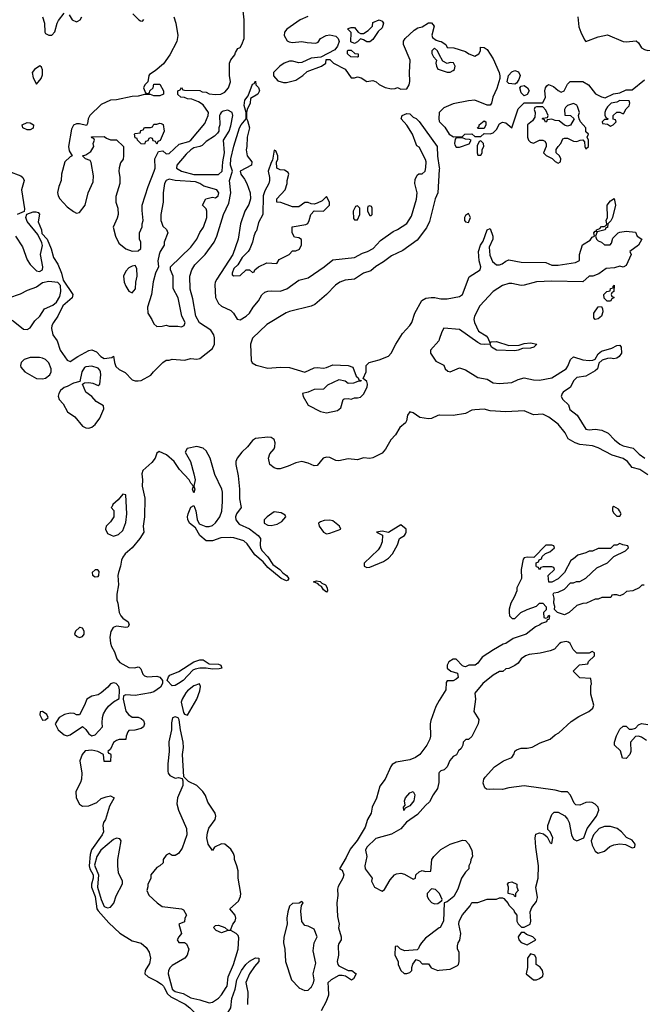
# Model space of a CAD drawing. Header units: inches. Extents: x 2601469 to 2753575, y 449403 to 582909.
# Tile 145 of 256: x 2617282 to 2621315, y 499892 to 506272. Entities that reach past the tile are written whole.
import ezdxf

# ---------------------------------------------------------------- set-up
doc = ezdxf.new("R2010")
doc.units = ezdxf.units.IN
doc.header["$MEASUREMENT"] = 0
for name, color, linetype in [('C6419', 7, 'Continuous'), ('C6510', 7, 'Continuous'), ('C6520', 7, 'Continuous')]:
    doc.layers.add(name, color=color, linetype=linetype)

msp = doc.modelspace()

# ---------------------------------------------------------------- linework, layer by layer
at = {"layer": 'C6419', "color": 4}
for points, elevation in [([(2618218.4, 500000), (2618240.5, 499960.5), (2618260.1, 499940.1), (2618353.5, 499893.5), (2618383.8, 499870), (2618423, 499830), (2618470, 499798.9), (2618490, 499789), (2618510, 499785.5), (2618550, 499787.6), (2618590, 499806), (2618625.1, 499830), (2618649.6, 499870), (2618656.4, 499930), (2618678.7, 499990), (2618680.5, 500000)], 4), ([(2618267.9, 500000), (2618270.4, 499990), (2618290, 499974), (2618340.9, 499960.9), (2618390, 499933.7), (2618450, 499921.3), (2618510, 499901.6), (2618530, 499904.9), (2618570, 499930.6), (2618590, 499954), (2618618.8, 500000)], 8), ([(2618753.6, 500000), (2618759.3, 499970), (2618758, 499890)], 4), ([(2619089.2, 500000), (2619090, 499999.1), (2619130, 499982), (2619150, 499984), (2619168.8, 500000)], 8), ([(2619279.4, 500000), (2619282.8, 499950), (2619267.7, 499910), (2619235.5, 499850)], 8)]:
    msp.add_lwpolyline(points, dxfattribs=dict(at, elevation=elevation))
at = {"layer": 'C6510', "color": 4}
for points, elevation in [([(2617430.9, 506290.9), (2617442, 506250), (2617444.7, 506190), (2617450, 506182), (2617470, 506172), (2617490, 506172), (2617510, 506194), (2617524, 506250), (2617532.9, 506267.1), (2617570, 506314)], 8), ([(2618280.7, 506290), (2618294, 506250), (2618307.3, 506170), (2618301, 506130), (2618255.5, 506044.5), (2618214, 505986), (2618159.8, 505940.2), (2618122.8, 505917.2), (2618118, 505910), (2618112, 505870), (2618092, 505850), (2618084.7, 505830), (2618098, 505798), (2618110, 505794), (2618122, 505798), (2618126, 505810), (2618146, 505830), (2618150, 505854), (2618190, 505854), (2618214, 505810), (2618214, 505790), (2618190, 505778), (2618150, 505778), (2618130, 505786), (2618090, 505788), (2618050, 505775.3), (2618010, 505774), (2617910, 505752.7), (2617870, 505749.2), (2617810, 505721.2), (2617736, 505650), (2617726, 505630), (2617722, 505598), (2617714, 505586), (2617670, 505596), (2617650, 505596), (2617630, 505588.7), (2617616.8, 505563.2), (2617599.1, 505450), (2617603, 505423), (2617622, 505390), (2617610, 505384), (2617574.8, 505350), (2617554, 505270), (2617550.5, 505230), (2617535.5, 505190), (2617528, 505152), (2617530.6, 505130), (2617542, 505110), (2617590, 505058), (2617630, 505028), (2617650, 505019.1), (2617670, 505022.8), (2617706, 505070), (2617725.2, 505150), (2617758, 505222), (2617760.2, 505260.2), (2617746, 505346), (2617738.6, 505358.6), (2617708, 505370), (2617688, 505390), (2617710, 505396), (2617743.1, 505416.9), (2617762, 505450), (2617758, 505470), (2617766, 505490), (2617762, 505502), (2617750, 505506), (2617748, 505512), (2617830, 505514), (2617843.6, 505503.6), (2617870, 505494), (2617910, 505494), (2617954, 505450), (2617954, 505390), (2617951.6, 505368.4), (2617936, 505344), (2617927.3, 505312.7), (2617924, 505290), (2617931, 505250), (2617931, 505210), (2617905.4, 505125.4), (2617904.7, 505090), (2617918, 505050), (2617921, 505010), (2617914.4, 504985.6), (2617887.5, 504927.5), (2617902.8, 504870), (2617924.5, 504824.5), (2617970, 504786), (2618010, 504772), (2618050, 504774), (2618066, 504790), (2618066, 504830), (2618058, 504850), (2618058, 504890), (2618075.3, 504930), (2618075.3, 504950), (2618082, 504970), (2618074.6, 505034.6), (2618075.3, 505070), (2618114, 505190), (2618154, 505290), (2618159, 505310), (2618158, 505370), (2618182, 505418), (2618210, 505422), (2618230, 505402), (2618250, 505404.7), (2618314.6, 505465.4), (2618377.2, 505482.8), (2618390, 505491), (2618480.9, 505599.1), (2618503.7, 505650), (2618506, 505670), (2618470, 505719), (2618439.3, 505739.3), (2618396.4, 505756.4), (2618370, 505758), (2618350, 505768), (2618326, 505770), (2618307.3, 505787.3), (2618306, 505810), (2618322, 505818), (2618330, 505832), (2618338, 505818), (2618350, 505814), (2618450, 505812), (2618463.6, 505803.6), (2618490, 505802), (2618510, 505792), (2618550, 505786), (2618586, 505790), (2618610, 505802), (2618635.3, 505830), (2618648.7, 505870), (2618642, 505910), (2618642, 505990), (2618648.9, 506011.1), (2618676.4, 506043.6), (2618680.4, 506059.6), (2618695.3, 506084.7), (2618710, 506092), (2618722, 506110), (2618735.3, 506150), (2618737.2, 506270), (2618729.3, 506330)], 8), ([(2618014, 506310), (2618054, 506270), (2618063.6, 506263.6), (2618078, 506262), (2618087.3, 506272.7)], 8), ([(2617603.6, 506303.6), (2617622, 506270), (2617650, 506258.8), (2617658.6, 506261.4), (2617674, 506270), (2617684, 506290)], 8), ([(2619148.1, 506291.9), (2619098, 506270), (2619012, 506210), (2618998, 506190), (2618996, 506170), (2619015.3, 506135.3), (2619027.9, 506127.9), (2619050, 506124), (2619110, 506131), (2619143.5, 506123.5), (2619200.4, 506119.6), (2619214.6, 506125.4), (2619230, 506150.8), (2619268, 506170), (2619290, 506174), (2619330, 506164.7), (2619344.7, 506150), (2619352, 506130), (2619339.8, 506100.2), (2619323.6, 506076.4), (2619232, 506028), (2619170, 506022.7), (2619110, 505994), (2619090, 505993.2), (2619050, 506003.7), (2619030, 506003.7), (2618996, 505990), (2618966.8, 505970), (2618926.8, 505930), (2618927.1, 505907.1), (2618954.8, 505874.8), (2618990, 505864), (2619010, 505864), (2619070, 505878.8), (2619115.3, 505910), (2619144, 505936), (2619238, 505970), (2619266, 505990), (2619267.3, 506012.7), (2619290, 506014), (2619314, 505990), (2619390, 505952), (2619430, 505894), (2619450, 505894), (2619470, 505902), (2619494, 505894), (2619530, 505872), (2619570, 505878), (2619592, 505870), (2619611.1, 505851.1), (2619650, 505831.3), (2619690, 505824.7), (2619714.6, 505825.4), (2619730, 505831.3), (2619750, 505822), (2619790, 505824.7), (2619804, 505850), (2619809, 505871), (2619806.6, 505930), (2619812.3, 506010), (2619768.7, 506110), (2619768.4, 506131.6), (2619778, 506150), (2619836.5, 506203.5), (2619862, 506218), (2619890, 506224.7), (2619930, 506251), (2619949.1, 506250.9), (2619966.8, 506230), (2619950.9, 506170.9), (2619955.3, 506155.3), (2619979.8, 506139.8), (2620000, 506133.5)], 8), ([(2620000, 506047.2), (2619988, 506070), (2619970, 506088), (2619952, 506070), (2619952.7, 506052.7), (2619962, 506030), (2619982, 506010), (2619978, 505990), (2619981, 505970), (2619990, 505952), (2620000, 505948.7)], 8), ([(2617254.9, 504870), (2617300.9, 504800.9), (2617330, 504716), (2617350, 504686), (2617390, 504644.9), (2617410, 504640.5), (2617429, 504650), (2617432, 504670), (2617417, 504750), (2617429.1, 504809.1), (2617425.6, 504825.6), (2617399.3, 504879.3), (2617330, 504964), (2617322.7, 504990), (2617328.4, 505011.6), (2617370, 505027.7), (2617387.3, 505027.3), (2617402, 505022), (2617410.7, 505010.7), (2617402.5, 504962.5), (2617422.8, 504910), (2617426, 504886), (2617461, 504850), (2617486, 504786), (2617500.3, 504730), (2617530, 504687.3), (2617553.7, 504630), (2617563.4, 504583.4), (2617626, 504490), (2617621, 504470), (2617562, 504418), (2617528.2, 504350), (2617500.7, 504310), (2617490.7, 504290), (2617487.3, 504270), (2617497.3, 504230), (2617524, 504190), (2617544, 504130), (2617590, 504064.7), (2617610, 504056), (2617659, 504090), (2617730, 504128), (2617750, 504133), (2617779.6, 504119.6), (2617808.5, 504088.5), (2617830, 504076.3), (2617878, 504082), (2617890.7, 504090.7), (2617895.5, 504050), (2617904.6, 504024.6), (2617925.7, 504005.7), (2617965.2, 503985.2), (2618010, 503938.8), (2618030, 503930.8), (2618050, 503930.8), (2618070, 503934.8), (2618132.5, 503967.5), (2618148.7, 503990), (2618210, 504051.3), (2618230, 504064.7), (2618250, 504064.7), (2618270, 504071.3), (2618350, 504066), (2618390, 504076), (2618430, 504071), (2618450, 504076), (2618530, 504140.5), (2618543.1, 504170), (2618544.2, 504210), (2618538.7, 504230), (2618519.9, 504259.9), (2618447.3, 504307.3), (2618424, 504350), (2618403.3, 504463.3), (2618385.4, 504525.4), (2618385.1, 504610), (2618397.4, 504650), (2618416.6, 504683.4), (2618484.5, 504750), (2618541.3, 504830), (2618558.7, 504870), (2618601.6, 505010), (2618637.2, 505082.8), (2618649.7, 505150), (2618640.7, 505230), (2618660.9, 505290), (2618648.5, 505330), (2618649.8, 505370), (2618668.6, 505451.4), (2618705.6, 505570), (2618716, 505590), (2618748.7, 505630), (2618749, 505670), (2618736.5, 505716.5), (2618741.2, 505750), (2618762, 505778), (2618790, 505854), (2618802, 505858), (2618810, 505874), (2618812, 505850), (2618830, 505832), (2618836, 505810), (2618824.7, 505790), (2618778, 505762), (2618775.8, 505730), (2618754.8, 505690), (2618750.8, 505670), (2618751.3, 505631.3), (2618758.8, 505618.8), (2618770.4, 505570), (2618755.3, 505510), (2618754.4, 505450), (2618748.3, 505428.3), (2618756.3, 505390), (2618786, 505350), (2618784.7, 505330), (2618711, 505290), (2618714, 505270), (2618738.9, 505238.9), (2618753, 505210), (2618774, 505150), (2618776.9, 505110), (2618765.8, 505074.2), (2618739.5, 505030), (2618712.7, 504950), (2618697, 504850), (2618663.6, 504750), (2618559.6, 504590), (2618548.9, 504570), (2618546.9, 504553.1), (2618551.2, 504471.2), (2618570, 504432.7), (2618590, 504415.6), (2618650, 504388.4), (2618666.7, 504370), (2618690.4, 504330.4), (2618710, 504327.2), (2618750, 504350.4), (2618770, 504370.4), (2618794.7, 504410), (2618829.6, 504450), (2618850.8, 504489.2), (2618870, 504505.7), (2618890, 504513.7), (2618910, 504515.3), (2618970, 504512.2), (2619011.8, 504528.2), (2619090, 504584.4), (2619150, 504599.5), (2619254.5, 504670), (2619310, 504715.5), (2619450, 504730.4), (2619502.2, 504757.8), (2619536, 504770), (2619571.8, 504788.2), (2619620.1, 504839.9), (2619700.2, 504899.8), (2619730, 504911.3), (2619790, 504951.3), (2619820.9, 504999.1), (2619851.5, 505108.5), (2619856.2, 505150), (2619842, 505210), (2619843.2, 505236.8), (2619856.4, 505263.6), (2619867.3, 505272.7), (2619890, 505272), (2619908, 505290), (2619913.6, 505313.6), (2619914, 505350), (2619910, 505366), (2619870, 505446), (2619855.3, 505455.3), (2619850, 505466), (2619826, 505530), (2619790, 505589), (2619753.2, 505630), (2619759, 505650), (2619790, 505662.8), (2619810, 505661), (2619830, 505641), (2619850.5, 505630.5), (2619870, 505611), (2619987.3, 505450), (2619987.9, 505387.9), (2620000, 505313.1)], 4), ([(2620000, 505671.2), (2619998.8, 505670), (2619996, 505630), (2620000, 505614)], 8), ([(2617210, 505290.8), (2617290, 505260.5), (2617302, 505250), (2617310.4, 505230), (2617293.1, 505170), (2617314, 505046), (2617311.6, 505028.4), (2617265.5, 505010)], 4), ([(2620000, 505301.9), (2619990.7, 505150), (2619973.4, 505110), (2619936.7, 504963.3), (2619916.5, 504923.5), (2619857.3, 504842.7), (2619763.6, 504776.4), (2619690, 504742), (2619638.2, 504701.8), (2619588.3, 504671.7), (2619555.8, 504644.2), (2619510, 504628.2), (2619450, 504589.7), (2619390, 504584), (2619355.5, 504570), (2619328.3, 504551.7), (2619270, 504491.1), (2619193.9, 504426.1), (2619170, 504415.6), (2619030, 504381.2), (2619008.8, 504371.2), (2618883.8, 504296.2), (2618790, 504207.3), (2618777.2, 504170), (2618782.3, 504062.3), (2618787.2, 504047.2), (2618814.2, 504034.2), (2618890, 504013), (2618970, 504021), (2619030, 504018), (2619130, 503987.7), (2619190, 504016.3), (2619210, 504019.1), (2619250, 504014), (2619270, 504017.3), (2619310, 504034.8), (2619410, 504032), (2619439.6, 504019.6), (2619461, 503961), (2619474, 503950), (2619478, 503938), (2619494, 503934), (2619491.6, 503928.4), (2619472.7, 503927.3), (2619443.6, 503916.4), (2619410, 503915.3), (2619390, 503928.7), (2619350, 503938), (2619276.9, 503903.1), (2619250, 503878), (2619190, 503876), (2619150, 503859), (2619114, 503850), (2619118, 503830), (2619150, 503774), (2619230, 503733), (2619270, 503724.4), (2619340.2, 503739.8), (2619363.1, 503756.9), (2619378, 503810), (2619384.7, 503815.3), (2619410, 503818), (2619430, 503812), (2619450, 503822), (2619470, 503821), (2619490, 503826.8), (2619510, 503846), (2619532.3, 503890), (2619536, 503910), (2619530, 503928), (2619506, 503946), (2619526, 503990), (2619526, 504030), (2619546, 504050), (2619610, 504066.8), (2619670, 504090.8), (2619689.2, 504110), (2619717.6, 504170), (2619762, 504238), (2619809.6, 504290), (2619821.6, 504310), (2619841.6, 504370), (2619887.7, 504452.3), (2619913.1, 504466.9), (2619947.9, 504472.1), (2619971.8, 504471.8), (2620000, 504464.6)], 4), ([(2620000, 504198.7), (2619997.1, 504190), (2619944, 504130), (2619942.8, 504110), (2619978, 504058), (2620000, 504047.8)], 4), ([(2620000, 503709.7), (2619990, 503708), (2619950, 503686.9), (2619930, 503684.4), (2619874.9, 503694.9), (2619830, 503724.5), (2619810, 503731.6), (2619793.4, 503710), (2619788.6, 503671.4), (2619780.9, 503659.1), (2619744.4, 503630), (2619717.4, 503582.6), (2619685.7, 503550), (2619652, 503488), (2619630, 503462.2), (2619570, 503432.1), (2619550, 503428.4), (2619510, 503433.5), (2619470, 503419.2), (2619410, 503426), (2619350, 503412.2), (2619330, 503414.7), (2619290, 503434.2), (2619270, 503437.2), (2619248.8, 503430), (2619210, 503383.6), (2619190, 503380.5), (2619150, 503398.7), (2619110, 503409.4), (2619070, 503401.2), (2619022, 503378), (2618970, 503362), (2618950, 503362), (2618930, 503368.7), (2618902, 503390), (2618894, 503430), (2618902, 503458), (2618930, 503491.3), (2618935.1, 503504.9), (2618936.3, 503530), (2618930.9, 503550.9), (2618910, 503565.1), (2618890, 503567), (2618810, 503558.4), (2618790, 503545.2), (2618756.7, 503503.3), (2618722, 503470), (2618691, 503430), (2618682.8, 503410), (2618682, 503390), (2618696.7, 503316.7), (2618705.3, 503230), (2618706.3, 503166.3), (2618716, 503110), (2618686, 503070), (2618680.4, 503050), (2618681.3, 503030), (2618703.7, 503003.7), (2618770, 502972.7), (2618827.7, 502930), (2618842, 502910), (2618839.1, 502870), (2618842, 502850), (2618853, 502830), (2618890.2, 502790.2), (2618922.3, 502742.3), (2618966.8, 502710), (2618987.1, 502687.1), (2619010.7, 502670), (2619024.7, 502650), (2619019.8, 502640.2), (2619010, 502635.3), (2618975.3, 502650), (2618890, 502722.7), (2618859.1, 502759.1), (2618805.1, 502805.1), (2618756.2, 502876.2), (2618734.7, 502894.7), (2618670, 502915.1), (2618650, 502916.9), (2618585.3, 502914.7), (2618530, 502895.1), (2618490, 502894), (2618449.5, 502929.5), (2618420.2, 502980.2), (2618382.7, 503010), (2618372.3, 503032.3), (2618369.3, 503050), (2618372.7, 503070), (2618390, 503112), (2618410, 503124.7), (2618424, 503090), (2618432.7, 503032.7), (2618444.5, 503004.5), (2618487.7, 502987.7), (2618510, 502986.8), (2618530, 502994), (2618550, 503010.5), (2618578.3, 503050), (2618591.8, 503088.2), (2618596.8, 503150), (2618595.8, 503210), (2618590.8, 503230), (2618545.2, 503325.2), (2618516.1, 503430), (2618490, 503477.4), (2618470, 503494.5), (2618430, 503506.2), (2618367.3, 503492.7), (2618354.4, 503470), (2618388.2, 503410), (2618410.7, 503329.3), (2618418.8, 503290), (2618411, 503250), (2618416, 503230), (2618410, 503206), (2618402, 503230), (2618408, 503250), (2618390, 503268), (2618379, 503290), (2618318, 503358), (2618282.4, 503410), (2618232.9, 503452.9), (2618186.6, 503473.4), (2618170, 503463.7), (2618159.6, 503430), (2618138.3, 503401.7), (2618079.3, 503350), (2618072.7, 503330), (2618078.4, 503290), (2618076.4, 503250), (2618091.8, 503171.8), (2618090.3, 503049.6), (2618083, 502990), (2618086, 502950), (2618061, 502910), (2618010.5, 502849.5), (2617964.7, 502810), (2617950, 502788), (2617941, 502770), (2617936, 502730), (2617922.8, 502690), (2617918.8, 502670), (2617922, 502610), (2617910.7, 502550), (2617910.8, 502510), (2617918.8, 502490), (2617927.3, 502430), (2617937.3, 502410), (2617950, 502394.8), (2617984.7, 502370), (2617991.3, 502350), (2617983.6, 502336.4), (2617970, 502334), (2617910, 502342), (2617886.9, 502333.1), (2617873.4, 502306.6), (2617867, 502270), (2617870, 502232), (2617877.6, 502210), (2617895.8, 502175.8), (2617912.4, 502130), (2617930, 502106.7), (2617990, 502073.4), (2618029, 502071), (2618050, 502078), (2618056, 502076), (2618066, 502066), (2618078.8, 502030), (2618090, 502020.7), (2618110, 502014), (2618170, 502018.8), (2618190, 502011.3), (2618207.3, 501990), (2618208.2, 501970), (2618193.9, 501946.1), (2618150, 501916.9), (2618130.3, 501909.7), (2618030, 501893.2), (2617970, 501898), (2617954, 501890), (2617952, 501870), (2617970.7, 501790.7), (2617986, 501770), (2618010, 501751.3), (2618050, 501751.3), (2618070, 501744.7), (2618084.7, 501730), (2618091, 501709), (2618084.7, 501690), (2618070, 501679), (2618028.7, 501668.7), (2617990, 501666), (2617982, 501658), (2617972, 501630), (2617970, 501608), (2617927.3, 501607.3), (2617910, 501602), (2617890, 501588), (2617870, 501546), (2617854, 501530), (2617858, 501518), (2617870, 501514), (2617872.7, 501507.3), (2617870, 501466), (2617830, 501466), (2617826, 501510), (2617789.1, 501529.1), (2617750, 501539.3), (2617705.8, 501534.2), (2617686, 501510), (2617670.8, 501470), (2617684, 501390), (2617683, 501350), (2617677.1, 501330), (2617645.5, 501270), (2617648.4, 501230), (2617669.2, 501189.2), (2617690, 501176.4), (2617730, 501177.1), (2617780.9, 501199.1), (2617810, 501224.7), (2617843.1, 501236.9), (2617870, 501242), (2617894, 501230), (2617863.5, 501176.5), (2617838, 501090), (2617824.7, 501070), (2617821, 501050), (2617824, 501010), (2617816.3, 500990), (2617747.6, 500892.4), (2617737.6, 500862.4), (2617732.6, 500790), (2617736.3, 500770), (2617757.7, 500730), (2617758.9, 500710), (2617746.5, 500670), (2617747.6, 500650), (2617770.2, 500590), (2617782.4, 500510), (2617790, 500496.4), (2617860, 500420), (2617930, 500353.4), (2618010, 500302.8), (2618070, 500288), (2618100.7, 500260.7), (2618120.3, 500230), (2618129, 500190), (2618123.6, 500156.4), (2618094.9, 500110), (2618093.4, 500090), (2618114, 500070), (2618170, 500042.8), (2618201.4, 500021.4), (2618212.8, 500010), (2618218.4, 500000)], 4), ([(2620000, 501859.9), (2619977.5, 501822.5), (2619945.5, 501730), (2619940.4, 501710), (2619942.4, 501630), (2619938.4, 501610), (2619918.4, 501570), (2619873, 501510), (2619846.8, 501490), (2619810, 501476.2), (2619719.8, 501460.2), (2619694.8, 501445.2), (2619686.4, 501433.6), (2619650.5, 501350), (2619615.5, 501304.5), (2619592.7, 501227.3), (2619566, 501170), (2619558, 501130), (2619536, 501090), (2619519.9, 501040.1), (2619467.1, 500952.9), (2619423.1, 500896.9), (2619397.5, 500842.5), (2619354, 500770), (2619370, 500762), (2619381, 500730), (2619376, 500710), (2619344.1, 500655.9), (2619341.1, 500638.9), (2619342.5, 500597.5), (2619337.3, 500550), (2619339.8, 500459.8), (2619350.8, 500410), (2619346.4, 500386.4), (2619364.7, 500330), (2619364.7, 500310), (2619350, 500286), (2619346, 500270), (2619346.8, 500210), (2619338.8, 500170), (2619342.8, 500150), (2619350, 500141), (2619410, 500111.3), (2619434, 500110), (2619462, 500090), (2619443.6, 500056.4), (2619431.6, 500048.4), (2619393.6, 500073.6), (2619370, 500079.3), (2619350, 500078), (2619298.8, 500050), (2619277.3, 500030), (2619279.4, 500000)], 8), ([(2618618.8, 500000), (2618625.1, 500010), (2618633.3, 500070), (2618666.6, 500150), (2618696.9, 500250), (2618702, 500322), (2618696.9, 500336.9), (2618685.2, 500350), (2618650, 500369.3), (2618630, 500369.2), (2618590, 500354), (2618555.3, 500370), (2618538, 500390), (2618550, 500402), (2618570, 500404.7), (2618612, 500390), (2618630, 500372), (2618647.3, 500372.7), (2618662.7, 500410), (2618677, 500430), (2618682, 500450), (2618678, 500470), (2618644, 500510), (2618699.1, 500560.9), (2618712.7, 500590), (2618715.1, 500610), (2618698, 500710), (2618696.5, 500756.5), (2618689.2, 500790), (2618673.2, 500830), (2618672.7, 500850), (2618666, 500870), (2618650, 500896), (2618610, 500929.2), (2618590, 500932.3), (2618544.7, 500910), (2618530, 500888.7), (2618502, 500930), (2618494, 500970), (2618497.6, 501002.4), (2618507.3, 501032.7), (2618549.2, 501090), (2618552.3, 501110), (2618549.2, 501130), (2618501.2, 501201.2), (2618484.7, 501244.7), (2618468.7, 501270), (2618430, 501308.7), (2618376.4, 501336.4), (2618346, 501366), (2618336, 501510), (2618343.2, 501556.8), (2618342, 501590), (2618322.7, 501670), (2618314.6, 501734.6), (2618308.7, 501748.7), (2618290, 501755.3), (2618271.3, 501748.7), (2618264.5, 501715.5), (2618264.9, 501670), (2618248.5, 501591.5), (2618250.5, 501529.5), (2618241.6, 501450), (2618242.5, 501402.5), (2618244, 501390), (2618254.4, 501374.4), (2618290, 501358), (2618310, 501362), (2618334, 501354), (2618339.6, 501339.6), (2618338, 501310), (2618304.9, 501230), (2618300.5, 501190), (2618310.5, 501150), (2618361.6, 501030), (2618363.8, 500990), (2618335.6, 500904.4), (2618310, 500868.7), (2618290, 500855.3), (2618270, 500855.3), (2618250, 500868), (2618230, 500858), (2618212, 500830), (2618211.1, 500808.9), (2618190.9, 500789.1), (2618170, 500778), (2618132, 500730), (2618132, 500710), (2618112.7, 500667.3), (2618112.7, 500652.7), (2618104.7, 500630), (2618119.6, 500599.6), (2618172, 500550), (2618206, 500526), (2618331.1, 500511.1), (2618343.6, 500503.6), (2618362, 500470), (2618352, 500450), (2618350, 500426), (2618314, 500410), (2618331.3, 500350), (2618312, 500330), (2618302, 500310), (2618312.7, 500292.7), (2618350, 500292), (2618363.6, 500283.6), (2618378, 500250), (2618366, 500210), (2618351.3, 500190), (2618270, 500144), (2618256, 500130), (2618246, 500110), (2618244.7, 500090), (2618267.9, 500000)], 8), ([(2620000, 501394), (2619996, 501390), (2619997, 501330), (2619988.4, 501290), (2619960.5, 501250), (2619937.3, 501202.7), (2619910, 501179.5), (2619858.4, 501121.6), (2619788.6, 501071.4), (2619750.2, 501029.8), (2619690, 500994.3), (2619590, 500965.2), (2619530.4, 500910), (2619523.1, 500890), (2619530.4, 500850), (2619517.1, 500790), (2619520.5, 500770), (2619564.7, 500710), (2619561, 500690), (2619581, 500650), (2619630, 500624.7), (2619645.2, 500634.8), (2619682, 500698), (2619710, 500731.3), (2619722, 500738), (2619750, 500741), (2619774, 500734), (2619830, 500702), (2619846, 500710), (2619848, 500730), (2619869.3, 500750.7), (2619890, 500758), (2619910, 500751.3), (2619946, 500754), (2619952.7, 500830), (2619963.7, 500850), (2620000, 500884.5)], 12), ([(2620000, 500611.1), (2619974.8, 500634.8), (2619950, 500639), (2619921, 500610), (2619921, 500590), (2619931.3, 500570), (2619950, 500551.3), (2619970, 500542), (2619990, 500544.7), (2620000, 500551.8)], 12), ([(2619168.8, 500000), (2619170, 500001), (2619186, 500030), (2619189.2, 500050), (2619183.7, 500090), (2619199.3, 500159.3), (2619182.7, 500237.3), (2619188.9, 500291.1), (2619208, 500330), (2619190, 500378), (2619150, 500398), (2619130, 500402), (2619110, 500428), (2619104, 500496), (2619107.3, 500532.7), (2619118, 500550), (2619110, 500558), (2619092.7, 500547.3), (2619050, 500544), (2619030, 500528), (2619019.1, 500490), (2619013.4, 500450), (2619014, 500410), (2618993.2, 500326.8), (2618990.6, 500290), (2618999.1, 500250), (2619004, 500170), (2619043.8, 500050), (2619089.2, 500000)], 8), ([(2620000, 500386.4), (2619910, 500319.3), (2619884, 500290), (2619870.8, 500270), (2619866.4, 500253.6), (2619856, 500244), (2619777.2, 500237.2), (2619748.7, 500248.7), (2619730, 500268), (2619714, 500266), (2619712, 500210), (2619734, 500170), (2619734, 500150), (2619752, 500110), (2619771.6, 500091.6), (2619790, 500091.3), (2619810, 500098), (2619822, 500110), (2619822, 500130), (2619828.4, 500151.6), (2619850, 500182), (2619872.7, 500172.7), (2619890, 500154), (2619930, 500154), (2619947.5, 500127.5), (2619990, 500111), (2620000, 500112)], 12), ([(2618680.5, 500000), (2618689.7, 500050), (2618718.4, 500110), (2618746.6, 500150), (2618770, 500170.7), (2618810, 500193.4), (2618830.9, 500190.9), (2618831, 500170), (2618802.4, 500137.6), (2618770.6, 500090), (2618747.4, 500032.6), (2618753.6, 500000)], 4)]:
    msp.add_lwpolyline(points, dxfattribs=dict(at, elevation=elevation))
for points, elevation in [([(2619530, 506128.7), (2619510, 506142), (2619490, 506148), (2619470, 506128), (2619450, 506118), (2619427.3, 506127.3), (2619428.4, 506188.4), (2619408, 506210), (2619410, 506214), (2619430, 506222), (2619450, 506222), (2619474, 506190), (2619490, 506182), (2619510, 506182), (2619538.6, 506201.4), (2619568, 506230), (2619570, 506254), (2619610, 506271.3), (2619630, 506262), (2619638, 506250), (2619630, 506218), (2619604, 506196), (2619570, 506144), (2619550, 506129)], 8), ([(2619470, 506029), (2619426, 506030), (2619406, 506050), (2619406, 506070), (2619410, 506074), (2619430, 506074), (2619452, 506052), (2619474, 506050), (2619474, 506030)], 8), ([(2617413.2, 505973.2), (2617378, 505950), (2617362.8, 505930), (2617370, 505894), (2617390, 505854), (2617422, 505890), (2617430, 505914), (2617430, 505946), (2617423.1, 505963.1)], 8), ([(2618630, 505684.5), (2618600.9, 505679.1), (2618586.8, 505670), (2618581.1, 505658.9), (2618577.3, 505650), (2618578.8, 505590), (2618571, 505570), (2618571.1, 505548.9), (2618563.6, 505536.4), (2618543.6, 505516.4), (2618490, 505482), (2618463.5, 505456.5), (2618450, 505449), (2618410, 505442), (2618390, 505428.7), (2618359.8, 505400.2), (2618301, 505330), (2618298, 505310), (2618331.3, 505290), (2618410, 505267.7), (2618570, 505268.7), (2618594.7, 505290), (2618597.4, 505350), (2618607.8, 505410), (2618602, 505490), (2618638.4, 505550), (2618650, 505584.7), (2618662, 505650), (2618658, 505670)], 8), ([(2617330, 505557.2), (2617302, 505570), (2617298, 505590), (2617330, 505606), (2617350, 505602.8), (2617371.3, 505590), (2617370, 505569.2), (2617350, 505557.2)], 4), ([(2618170, 505466), (2618162, 505482), (2618147.3, 505487.3), (2618142, 505502), (2618130, 505506), (2618118, 505502), (2618112.7, 505487.3), (2618098, 505482), (2618090, 505466), (2618070, 505468), (2618046, 505490), (2618042, 505502), (2618030, 505506), (2618026, 505530), (2618030, 505534), (2618062, 505538), (2618067.3, 505552.7), (2618082, 505558), (2618090, 505574), (2618130, 505574), (2618142, 505578), (2618150, 505594), (2618170, 505594), (2618190, 505602), (2618199.6, 505599.6), (2618211.6, 505591.6), (2618218, 505550), (2618191.6, 505488.4), (2618178, 505482)], 8), ([(2618930, 505426), (2618919.6, 505360.4), (2618910, 505346), (2618891, 505290), (2618901, 505250), (2618901, 505230), (2618896, 505210), (2618870, 505162), (2618858.8, 505130), (2618858, 505010), (2618830, 504958), (2618816.9, 504903.1), (2618810, 504898), (2618798, 504870), (2618791.1, 504831.1), (2618773.2, 504786.8), (2618762.8, 504770), (2618724, 504730), (2618695.9, 504684.1), (2618670, 504659), (2618658, 504630), (2618658, 504618), (2618670, 504612), (2618710, 504614), (2618750, 504651), (2618771.3, 504651.3), (2618790, 504634), (2618802, 504638), (2618806, 504650), (2618829.1, 504670.9), (2618883.1, 504696.9), (2618947.3, 504692.7), (2618963.1, 504716.9), (2619028, 504750), (2619050, 504774), (2619070, 504774), (2619094.6, 504785.4), (2619107.3, 504812.7), (2619107.3, 504847.3), (2619090, 504858), (2619062, 504862), (2619046, 504890), (2619048, 504930), (2619136.4, 504943.6), (2619148.4, 504951.6), (2619158, 504970), (2619168, 505010), (2619190, 505034), (2619250, 505032), (2619288, 505070), (2619288, 505090), (2619270, 505126), (2619241, 505099), (2619210, 505082), (2619190, 505075.3), (2619170, 505078), (2619150, 505088), (2619130, 505088), (2619090, 505058), (2619050, 505058), (2618972.7, 505087.3), (2618948.7, 505088.7), (2618948, 505110), (2619002, 505170), (2619015.3, 505210), (2619015.3, 505230), (2619026, 505270), (2619022, 505282), (2618996.4, 505296.4), (2618970, 505298), (2618948, 505310), (2618946, 505350), (2618954.6, 505365.4), (2618955.3, 505390), (2618942, 505422)], 8), ([(2618250, 505239), (2618230.7, 505229.3), (2618220.7, 505210), (2618210.8, 505150), (2618211, 505090), (2618196, 505010), (2618196, 504970), (2618199.8, 504959.8), (2618210, 504934), (2618232.7, 504912.7), (2618242, 504890), (2618218, 504830), (2618218, 504810), (2618191.3, 504770), (2618184.7, 504750), (2618178, 504710), (2618182, 504670), (2618162, 504630), (2618146.4, 504573.6), (2618136, 504490), (2618111, 504410), (2618111.1, 504371.1), (2618138, 504330), (2618150, 504302), (2618170, 504284.7), (2618205.4, 504285.4), (2618230, 504291.3), (2618250, 504286), (2618306.4, 504286.4), (2618330, 504281), (2618348, 504290), (2618354, 504310), (2618333.2, 504350), (2618308.7, 504470), (2618275.3, 504530), (2618275.3, 504610), (2618258, 504650), (2618258, 504670), (2618390, 504798), (2618429, 504850), (2618450, 504892), (2618473.6, 504926.4), (2618495.3, 504990), (2618495.3, 505030), (2618490, 505046), (2618466, 505070), (2618488, 505110), (2618530, 505122), (2618550, 505118), (2618568, 505130), (2618572.7, 505150), (2618559, 505170), (2618474, 505194), (2618448, 505210), (2618420.2, 505220.2), (2618290, 505229.6)], 8), ([(2619470, 505066), (2619458, 505062), (2619442, 505030), (2619443.6, 504983.6), (2619450, 504974), (2619470, 504974), (2619486, 505010), (2619486, 505050)], 8), ([(2619550, 505066), (2619538, 505062), (2619534, 505050), (2619534, 505030), (2619550, 505002), (2619558, 505002), (2619566, 505010), (2619566, 505050), (2619562, 505062)], 8), ([(2618030, 504678), (2618010, 504675.3), (2617990, 504664), (2617970, 504642), (2617954.8, 504610), (2617958.8, 504570), (2617970, 504544.7), (2617990, 504512), (2618010, 504502), (2618032.5, 504527.5), (2618034, 504570), (2618044, 504610), (2618040.4, 504660.4)], 8), ([(2617470, 504575.1), (2617430, 504567.3), (2617390, 504538.4), (2617330, 504516.9), (2617286.1, 504493.9), (2617210, 504467.3), (2617146, 504430), (2617134, 504410), (2617130.8, 504390), (2617147.3, 504370), (2617239.5, 504319.5), (2617306.4, 504266.4), (2617330, 504264.7), (2617350, 504276), (2617380.1, 504319.9), (2617412.3, 504350), (2617442.9, 504397.1), (2617497.6, 504422.4), (2617519.5, 504440.5), (2617541.5, 504478.5), (2617549.4, 504510), (2617546, 504550), (2617529.5, 504569.5)], 4), ([(2617350, 504083.7), (2617311.3, 504070), (2617290.8, 504050), (2617286.4, 504030), (2617290, 504021), (2617316, 503990), (2617390, 503947.7), (2617430, 503944), (2617450, 503948), (2617477.2, 503970), (2617485.2, 503990), (2617485.2, 504010), (2617470, 504048), (2617448.7, 504070), (2617430, 504079.3), (2617410, 504082.7)], 4), ([(2617750, 504026), (2617710, 504022.7), (2617702.8, 504017.2), (2617684, 503990), (2617672.7, 503927.3), (2617630, 503917.2), (2617590, 503894.5), (2617570, 503889.2), (2617547.3, 503870), (2617534.8, 503850), (2617531.3, 503831.3), (2617538, 503810), (2617563.5, 503783.5), (2617591.3, 503730), (2617638.8, 503698.8), (2617690, 503638.8), (2617710, 503626.8), (2617730, 503624), (2617750, 503630.8), (2617771.9, 503648.1), (2617800.9, 503690), (2617826.6, 503750), (2617825.2, 503770), (2617777.6, 503797.6), (2617749, 503830), (2617710, 503859), (2617688, 503910), (2617702, 503918), (2617730, 503920.7), (2617755.9, 503915.9), (2617790, 503901), (2617802, 503910), (2617807, 503970), (2617806.6, 503990), (2617801.5, 504001.5), (2617790, 504012.7)], 4), ([(2617950, 503197.2), (2617919.3, 503160.7), (2617884.7, 503130), (2617882, 503118), (2617874, 503110), (2617891.6, 503091.6), (2617892, 503050), (2617870, 503018), (2617842, 502990), (2617838, 502970), (2617850, 502942), (2617890, 502926), (2617923.1, 502936.9), (2617950, 502962), (2617970, 503014), (2617977.2, 503070), (2617970, 503193.2)], 4), ([(2618930, 503082), (2618884.7, 503050), (2618866, 503030), (2618866, 503010), (2618890, 502996.3), (2618910, 502994), (2618950, 503002.8), (2618980.4, 503019.6), (2619006, 503050), (2619002, 503062), (2618976.4, 503076.4)], 8), ([(2619290, 503029.5), (2619253.4, 503026.6), (2619230, 503019), (2619218, 503010), (2619221, 502990), (2619250, 502951), (2619270, 502941), (2619290, 502944.7), (2619362, 502970), (2619354, 502990), (2619310, 503023.7)], 8), ([(2619750, 502998), (2619670, 502948), (2619630, 502957.2), (2619594, 502950), (2619631.6, 502931.6), (2619631.1, 502888.9), (2619619.8, 502860.2), (2619603.6, 502836.4), (2619514, 502750), (2619514, 502730), (2619530, 502722), (2619550, 502724.7), (2619639, 502761), (2619670, 502782), (2619698, 502810), (2619728.7, 502870), (2619742, 502910), (2619774, 502930), (2619780.2, 502939.8), (2619785.2, 502950), (2619785.2, 502970)], 8), ([(2617770, 502708), (2617752, 502690), (2617752.7, 502672.7), (2617770, 502662), (2617790, 502664.7), (2617795.3, 502670), (2617796.4, 502696.4), (2617787.3, 502707.3)], 4), ([(2619270, 502562), (2619250, 502578), (2619238, 502598), (2619218, 502610), (2619216.4, 502616.4), (2619186, 502630), (2619204, 502636), (2619228.9, 502631.1), (2619239.6, 502619.6), (2619262, 502610), (2619274, 502590), (2619276, 502570)], 4), ([(2617673.2, 502333.2), (2617670, 502333.2), (2617644, 502310), (2617638, 502290), (2617654.4, 502274.4), (2617670, 502267.7), (2617690, 502276), (2617699.3, 502290), (2617699.3, 502310), (2617690, 502328.7)], 4), ([(2618530, 502062.9), (2618490, 502069.7), (2618450, 502069.7), (2618417.7, 502062.3), (2618404.2, 502055.8), (2618340.4, 501990), (2618310, 501969.6), (2618290, 501957.6), (2618270, 501955.1), (2618237.2, 501990), (2618246, 502014), (2618255.1, 502024.9), (2618312.3, 502047.7), (2618410, 502110.6), (2618450, 502124), (2618470, 502122.8), (2618510, 502097.3), (2618570, 502096.3), (2618584.7, 502090), (2618592, 502070), (2618574.6, 502065.4)], 4), ([(2617890, 501974.5), (2617870, 501969), (2617853, 501947), (2617810.7, 501909.3), (2617790, 501897.2), (2617750, 501889), (2617718, 501870), (2617702.8, 501830), (2617670, 501768), (2617650, 501768), (2617635.1, 501775.1), (2617610, 501778), (2617572, 501770), (2617538, 501750), (2617512, 501710), (2617531.3, 501670), (2617570, 501638), (2617590, 501631.3), (2617610, 501638), (2617688, 501692), (2617710, 501672), (2617730, 501644.7), (2617750, 501632), (2617770, 501638), (2617818, 501690), (2617815.3, 501715.3), (2617819, 501750), (2617825.6, 501774.4), (2617840.2, 501799.8), (2617856.4, 501823.6), (2617889.1, 501850.9), (2617927.3, 501872.7), (2617929, 501930), (2617925.2, 501950), (2617908, 501970)], 4), ([(2618447.3, 501967.3), (2618410, 501956), (2618370, 501922.7), (2618357.3, 501910), (2618334, 501870), (2618328, 501850), (2618342.8, 501782.8), (2618350, 501772), (2618370, 501764.7), (2618429.3, 501870), (2618450, 501922), (2618454, 501950)], 8), ([(2617430, 501788), (2617414, 501786), (2617412.7, 501767.3), (2617430, 501732), (2617450, 501734), (2617466, 501750), (2617458, 501770)], 4), ([(2619770, 501148), (2619769, 501170), (2619778, 501182), (2619775.3, 501210), (2619782, 501230), (2619810, 501261), (2619830.7, 501270.7), (2619841, 501250), (2619836, 501210), (2619810, 501178), (2619778, 501162)], 8), ([(2617910, 500969.2), (2617890, 500959.3), (2617808.4, 500890), (2617781.1, 500850), (2617767.5, 500792.5), (2617792.9, 500730), (2617786.4, 500650), (2617810, 500570.6), (2617830, 500525.5), (2617850, 500517.3), (2617870, 500521), (2617892.3, 500547.7), (2617906.3, 500593.7), (2617947.3, 500672.7), (2617948, 500690), (2617922.7, 500742.7), (2617918, 500790), (2617918.4, 500830), (2617939.3, 500950), (2617930, 500964)], 8)]:
    msp.add_lwpolyline(points, close=True, dxfattribs=dict(at, elevation=elevation))
at = {"layer": 'C6520', "color": 4}
for points, elevation in [([(2620898, 506290), (2620904.5, 506224.5), (2620916, 506190), (2620940.7, 506140.7), (2620950, 506131.3), (2621030, 506160.5), (2621090, 506173), (2621190, 506130.7), (2621210, 506127.3), (2621275.3, 506135.3), (2621290, 506122), (2621310.8, 506090), (2621330, 506078), (2621350, 506073), (2621450, 506076), (2621470, 506098), (2621489, 506150), (2621488.7, 506170), (2621462, 506210), (2621449, 506250), (2621449.4, 506270.6), (2621470, 506286)], 12), ([(2620000, 506133.5), (2620011.3, 506130), (2620042, 506110), (2620052, 506092), (2620094, 506090), (2620170, 506066), (2620192, 506050), (2620230, 506036), (2620255.3, 506050), (2620268, 506070), (2620267.3, 506092.7), (2620290, 506092), (2620310, 506078), (2620350, 506018), (2620386.8, 505930), (2620391.3, 505908.7), (2620392, 505890), (2620373.2, 505826.8), (2620346, 505770), (2620338, 505730), (2620330, 505718), (2620310, 505718), (2620229.2, 505749.2), (2620190, 505746.6), (2620090, 505727), (2620030, 505700.9), (2620000, 505671.2)], 8), ([(2620000, 505948.7), (2620050, 505932), (2620070, 505932), (2620090, 505942), (2620098, 505950), (2620102, 505970), (2620092.3, 505992.3), (2620070, 505995.3), (2620050, 505988.7), (2620023.1, 506003.1), (2620000, 506047.2)], 8), ([(2620000, 505614), (2620001, 505610), (2620035.3, 505575.3), (2620064.7, 505530), (2620092.7, 505512.7), (2620150, 505514), (2620166, 505530), (2620210, 505532), (2620230, 505514), (2620270, 505514), (2620290, 505534), (2620330, 505531.3), (2620350, 505538), (2620370, 505561), (2620390, 505596), (2620410, 505607.3), (2620430, 505602.8), (2620470, 505572), (2620510, 505694), (2620550, 505734), (2620670, 505734), (2620688.7, 505770), (2620684, 505810), (2620688.9, 505831.1), (2620696.4, 505843.6), (2620708.4, 505851.6), (2620739.8, 505839.8), (2620770, 505812), (2620790, 505802), (2620808.4, 505811.6), (2620830, 505854), (2620848.4, 505871.6), (2620930, 505871), (2620966, 505850), (2621011.1, 505791.1), (2621050, 505771.3), (2621075.3, 505764.7), (2621129.4, 505790.6), (2621170, 505798), (2621210, 505818), (2621250, 505818), (2621330, 505881)], 8), ([(2620000, 505313.1), (2620000.5, 505310), (2620000, 505301.9)], 4), ([(2620000, 504464.6), (2620010, 504462), (2620050, 504463), (2620130, 504477.1), (2620149.3, 504490), (2620194, 504606), (2620264, 504650), (2620269.3, 504670.7), (2620258.4, 504710), (2620254.5, 504770), (2620267, 504810), (2620284.2, 504835.8), (2620310, 504911), (2620330, 504918), (2620347.3, 504870), (2620346.8, 504850), (2620323, 504797), (2620326.7, 504746.7), (2620344.9, 504704.9), (2620370, 504684), (2620390, 504684), (2620408, 504690), (2620430, 504706.8), (2620450, 504714.8), (2620530, 504701), (2620690, 504698), (2620730, 504682), (2620770, 504682), (2620882, 504698), (2620908, 504712), (2620909, 504750), (2620928.1, 504811.9), (2620977, 504843), (2620990, 504862), (2621006, 504870), (2621002, 504890), (2621010, 504902), (2621018, 504902), (2621018, 504910), (2621040.4, 504919.6), (2621050, 504931), (2621068.4, 504931.6), (2621082, 504938), (2621086, 504950), (2621082, 504970), (2621089.3, 504990.7), (2621087.3, 505070), (2621110, 505098), (2621132, 505112), (2621141, 505070), (2621122, 504990), (2621111.1, 504968.9), (2621092, 504950), (2621090, 504926), (2621078, 504922), (2621074, 504910), (2621022, 504898), (2621011.3, 504870), (2621018, 504850), (2621030, 504838), (2621050.9, 504830.9), (2621070, 504812), (2621107.3, 504812.7), (2621116.4, 504823.6), (2621124.7, 504855.3), (2621158, 504890), (2621170, 504896), (2621210, 504902), (2621270, 504894), (2621282, 504870), (2621312, 504850), (2621291.3, 504810), (2621234, 504770), (2621242, 504750), (2621210, 504678), (2621190, 504668.7), (2621170, 504674), (2621135.3, 504664.7), (2621081, 504659), (2621034.4, 504625.6), (2620994, 504610), (2620970, 504609), (2620930, 504574), (2620730, 504577.6), (2620630, 504573.6), (2620550, 504551.3), (2620530, 504549.7), (2620470, 504562.6), (2620450, 504562), (2620410, 504549.6), (2620349.1, 504510.9), (2620262, 504418), (2620228.2, 504350), (2620223.8, 504330), (2620228, 504310), (2620253.7, 504253.7), (2620302.8, 504222.8), (2620314.8, 504210), (2620330, 504174), (2620336.4, 504183.6), (2620370, 504187.3), (2620450, 504161), (2620518, 504162), (2620550, 504173.4), (2620590, 504178.8), (2620631.3, 504170), (2620612, 504150), (2620590, 504143.7), (2620538.8, 504141.2), (2620512, 504130), (2620490, 504127), (2620370, 504129.6), (2620339, 504150), (2620328.7, 504168.7), (2620290, 504166.6), (2620270, 504169.6), (2620250, 504179.5), (2620130, 504265.2), (2620030, 504272.3), (2620017.1, 504250), (2620000, 504198.7)], 4), ([(2620000, 504047.8), (2620030, 504034), (2620038, 504010), (2620055.3, 503995.3), (2620070, 503991), (2620130, 504016.3), (2620170, 504003), (2620250, 503953), (2620310, 503941.6), (2620350, 503919.5), (2620390, 503914), (2620470, 503920.7), (2620510, 503940.7), (2620549.5, 503950.5), (2620610, 503937.3), (2620650, 503935.5), (2620730, 503950.6), (2620821.2, 504010), (2620833.6, 504026.4), (2620849.6, 504070.4), (2620870, 504086.8), (2620930, 504067.3), (2620970, 504062.8), (2620993.6, 504066.4), (2621010, 504071.3), (2621030, 504106), (2621050, 504124), (2621117, 504143), (2621150, 504161), (2621170, 504162), (2621178, 504150), (2621181, 504110), (2621166, 504090), (2621150, 504079.3), (2621130, 504074), (2621110, 504079), (2621090, 504077.2), (2621055.5, 504064.5), (2621033.4, 504046.6), (2621024, 504010), (2621010, 503996), (2620950, 503962.9), (2620890, 503953.2), (2620868.6, 503931.4), (2620850.2, 503889.8), (2620802.5, 503857.5), (2620795.5, 503850), (2620790.4, 503830), (2620800.5, 503810), (2620836.2, 503776.2), (2620845.7, 503745.7), (2620893, 503710), (2620950, 503618.8), (2620970, 503613.4), (2621010, 503618), (2621051.9, 503611.9), (2621093, 503593), (2621134.8, 503550), (2621170, 503522), (2621190.4, 503510.4), (2621255.1, 503495.1), (2621295.6, 503455.6), (2621330.8, 503430)], 4), ([(2621350, 503322), (2621298, 503358), (2621250, 503369), (2621219.3, 503410), (2621190, 503427.6), (2621119, 503450), (2621030, 503497), (2620991.5, 503511.5), (2620910, 503518.9), (2620881.2, 503530), (2620835.2, 503555.2), (2620814.6, 503594.6), (2620771, 503651), (2620710, 503696.9), (2620670, 503716.3), (2620610, 503711.5), (2620550, 503736.9), (2620430, 503731.5), (2620330, 503738), (2620290, 503747.3), (2620230, 503744.7), (2620210, 503740.5), (2620170, 503720.5), (2620090, 503706.9), (2620002, 503710), (2620000, 503709.7)], 4), ([(2621328, 502608), (2621312, 502608), (2621294, 502590), (2621254, 502570), (2621212.7, 502567.3), (2621194, 502550), (2621170, 502538), (2621150, 502546), (2621130, 502546), (2621118, 502542), (2621111.6, 502528.4), (2621052.7, 502527.3), (2621030, 502518), (2621010, 502518), (2620954, 502490), (2620930, 502488.7), (2620890, 502475.3), (2620842, 502430), (2620810, 502415.3), (2620766, 502430), (2620746, 502450), (2620748, 502470), (2620742, 502490), (2620743.1, 502523.1), (2620738, 502550), (2620742, 502558), (2620770, 502562), (2620810, 502582), (2620850, 502622), (2620870, 502622), (2620888.9, 502631.1), (2620910, 502632), (2620950, 502652), (2621020.2, 502719.8), (2621090, 502752), (2621130, 502794), (2621206, 502830), (2621226, 502850), (2621222, 502862), (2621188.4, 502868.4), (2621170, 502878), (2621150, 502866), (2621130, 502866), (2621110, 502846), (2621030, 502846), (2620991.6, 502828.4), (2620970, 502828), (2620950, 502818), (2620896.9, 502803.1), (2620870, 502778), (2620851.6, 502768.4), (2620812, 502690), (2620771.1, 502648.9), (2620730, 502626), (2620710, 502626), (2620706, 502670), (2620746, 502710), (2620742, 502722), (2620730, 502726), (2620672.7, 502727.3), (2620658, 502722), (2620650, 502706), (2620642, 502722), (2620630, 502726), (2620628.4, 502731.6), (2620628, 502752), (2620642, 502758), (2620647.3, 502772.7), (2620662, 502778), (2620667.3, 502792.7), (2620687.3, 502812.7), (2620716.4, 502823.6), (2620746, 502850), (2620742, 502862), (2620730, 502866), (2620690, 502866), (2620612.7, 502787.3), (2620570, 502789), (2620550, 502784), (2620543.8, 502776.2), (2620530.8, 502710), (2620532, 502650), (2620502, 502590), (2620502, 502570), (2620486, 502530), (2620462.8, 502490), (2620451.6, 502451.6), (2620451.6, 502431.6), (2620454, 502410), (2620472.7, 502392.7), (2620490, 502392), (2620529.1, 502430.9), (2620570, 502451), (2620628.9, 502471.1), (2620650, 502491.3), (2620670, 502491.3), (2620692.7, 502467.3), (2620692.7, 502447.3), (2620674, 502430), (2620678, 502398), (2620690, 502394), (2620702, 502398), (2620710, 502414), (2620714, 502410), (2620710, 502386), (2620698, 502382), (2620694, 502370), (2620661, 502359), (2620652, 502350), (2620622.8, 502337.2), (2620562, 502290), (2620478.8, 502261.2), (2620431.3, 502230), (2620414.4, 502225.6), (2620350.8, 502189.2), (2620278, 502142), (2620250, 502102), (2620232, 502090), (2620191.6, 502088.4), (2620170, 502078), (2620160.4, 502080.4), (2620150, 502086), (2620110, 502128), (2620090, 502128), (2620062, 502110), (2620052, 502090), (2620052, 502070), (2620074, 502050), (2620118, 502038), (2620122, 502010), (2620110, 501998), (2620090, 501988.7), (2620052, 501988), (2620043.6, 501976.4), (2620042, 501930), (2620000, 501859.9)], 8), ([(2620000, 500112), (2620070, 500118.8), (2620117.5, 500142.5), (2620124, 500150), (2620129.2, 500170), (2620129, 500229), (2620118, 500250), (2620118, 500270), (2620122, 500290), (2620132.7, 500307.3), (2620139.3, 500350), (2620126, 500410), (2620129.3, 500430), (2620149.4, 500470.6), (2620199, 500530), (2620210, 500552), (2620250, 500551.3), (2620310, 500574), (2620370, 500574), (2620390, 500582), (2620410, 500582), (2620418, 500578), (2620445.4, 500545.4), (2620450, 500534), (2620482, 500502), (2620484.7, 500490), (2620502, 500470), (2620502, 500430), (2620510, 500414), (2620532, 500392), (2620550, 500391.3), (2620588, 500410), (2620594, 500430), (2620588, 500490), (2620600.2, 500519.8), (2620630, 500558), (2620636.6, 500583.4), (2620626, 500650), (2620640.7, 500710), (2620643.7, 500790), (2620624.5, 500910), (2620620.9, 500970), (2620626.3, 500993.7), (2620650, 501002.8), (2620676, 500996), (2620698, 500978), (2620718, 500938), (2620730, 500934), (2620735.3, 500970), (2620718, 501010), (2620704, 501024), (2620704, 501050), (2620730, 501122), (2620743.1, 501136.9), (2620770, 501136), (2620813.4, 501113.4), (2620830.6, 501090.6), (2620840.7, 501070), (2620856.3, 500990), (2620870, 500961), (2620890, 500950.7), (2620935.3, 500970), (2620957.2, 501030), (2621019.3, 501110), (2621034.5, 501150), (2621029.2, 501170), (2621010, 501189.2), (2620990, 501199.3), (2620970, 501201.2), (2620950, 501199), (2620910, 501182), (2620884, 501184), (2620874.6, 501194.6), (2620850, 501248), (2620830, 501268), (2620791.6, 501268.4), (2620750, 501279), (2620550, 501306.6), (2620450, 501295.1), (2620410, 501284.5), (2620350, 501286.6), (2620322.7, 501282.7), (2620305.6, 501285.6), (2620294, 501294), (2620285.2, 501325.2), (2620289, 501350), (2620296.5, 501363.5), (2620357.2, 501430), (2620415.3, 501470), (2620469.2, 501490.8), (2620485.2, 501514.8), (2620490, 501531.3), (2620500.2, 501539.8), (2620529.4, 501550.6), (2620569.3, 501550.7), (2620602, 501558), (2620653.6, 501586.4), (2620718, 501610), (2620750, 501638), (2620775.3, 501650), (2620854.8, 501725.2), (2620902.9, 501757.1), (2620968.7, 501790), (2620995.3, 501810), (2621002, 501830), (2620982, 501902), (2620982, 501958), (2620986, 501966), (2620982, 502002), (2620910, 502008), (2620868, 502050), (2620908.4, 502091.6), (2620962, 502098), (2620967.3, 502112.7), (2621006, 502150), (2621006, 502170), (2620990, 502178), (2620970, 502166), (2620890, 502168), (2620868, 502190), (2620848, 502230), (2620838, 502238), (2620822, 502242), (2620790, 502236), (2620778, 502230), (2620746, 502194), (2620718.8, 502181.2), (2620654, 502166), (2620582, 502158), (2620558, 502150), (2620531, 502130), (2620510, 502102), (2620490, 502088), (2620450, 502068), (2620430, 502066), (2620411.6, 502048.4), (2620390, 502048), (2620350, 502024), (2620282, 501970), (2620231.3, 501908.7), (2620234, 501870), (2620224.7, 501790), (2620256.9, 501736.9), (2620251.3, 501710), (2620210, 501628), (2620190, 501608), (2620172.7, 501607.3), (2620154, 501590), (2620152, 501570), (2620142, 501550), (2620125.4, 501534.6), (2620110.7, 501509.3), (2620090, 501498), (2620068, 501472), (2620050.4, 501429.6), (2620031, 501410), (2620010, 501404), (2620000, 501394)], 12), ([(2621342, 501602), (2621310, 501622), (2621290, 501628.7), (2621270, 501628), (2621238, 501590), (2621241, 501530), (2621234.8, 501510), (2621210, 501485.2), (2621186.6, 501486.6), (2621173.6, 501533.6), (2621135.3, 501570), (2621135.3, 501590), (2621148.9, 501631.1), (2621170, 501674), (2621190, 501694), (2621210, 501694), (2621230, 501674), (2621250, 501674), (2621270, 501682), (2621290, 501702), (2621310, 501712), (2621350, 501704.7)], 8), ([(2620000, 500884.5), (2620010, 500894), (2620069.6, 500930.4), (2620150, 500956.3), (2620170, 500953.4), (2620190, 500931.3), (2620210.8, 500890), (2620216, 500850), (2620204.7, 500830), (2620202, 500810), (2620192, 500790), (2620190.9, 500769.1), (2620170, 500748), (2620144.7, 500710), (2620121.1, 500638.9), (2620094.8, 500590), (2620050, 500555.3), (2620031.6, 500548.4), (2620027.7, 500430), (2620004.9, 500390), (2620000, 500386.4)], 12), ([(2620000, 500551.8), (2620016.4, 500563.6), (2620018, 500570), (2620001.2, 500610), (2620000, 500611.1)], 12)]:
    msp.add_lwpolyline(points, dxfattribs=dict(at, elevation=elevation))
for points, elevation in [([(2620490, 505854), (2620450, 505859), (2620439, 505870), (2620449.2, 505910), (2620470, 505934.8), (2620490, 505942.8), (2620514, 505934), (2620524.7, 505910), (2620515.3, 505884.7), (2620499.8, 505860.2)], 8), ([(2620550, 505778), (2620530, 505798), (2620522, 505830), (2620530, 505842), (2620550, 505844.7), (2620572, 505830), (2620582, 505810), (2620570, 505786)], 8), ([(2621170, 505748), (2621150, 505738), (2621114, 505730), (2621090, 505708), (2621078, 505690), (2621072, 505670), (2621072.7, 505652.7), (2621078, 505638), (2621094, 505630), (2621090, 505626), (2621070, 505626), (2621054, 505610), (2621058, 505598), (2621090, 505594), (2621110, 505582), (2621126, 505590), (2621146, 505610), (2621142, 505622), (2621127.3, 505627.3), (2621126, 505650), (2621150, 505672), (2621170, 505672), (2621190, 505662), (2621194.6, 505665.4), (2621210, 505694), (2621230, 505714), (2621235.3, 505730), (2621230, 505746)], 8), ([(2620870, 505728), (2620830, 505715.3), (2620816.9, 505703.1), (2620811.3, 505690), (2620814, 505654), (2620851, 505651), (2620874, 505630), (2620850, 505588), (2620830, 505582), (2620810, 505588.7), (2620776.4, 505616.4), (2620750, 505618), (2620730, 505628), (2620698, 505622), (2620694, 505610), (2620688.4, 505608.4), (2620682, 505622), (2620666, 505630), (2620670, 505634), (2620702, 505638), (2620706, 505650), (2620690, 505686), (2620670, 505706), (2620630, 505706), (2620618, 505702), (2620614, 505690), (2620622, 505670), (2620619.6, 505640.4), (2620603.6, 505616.4), (2620572, 505590), (2620571.1, 505511.1), (2620578, 505490), (2620590, 505478), (2620610, 505472), (2620650, 505491.3), (2620671.1, 505491.1), (2620684.7, 505484.7), (2620691.3, 505470), (2620691.3, 505450), (2620674, 505410), (2620691.6, 505391.6), (2620731.3, 505371.3), (2620750, 505352), (2620770, 505342), (2620786, 505350), (2620788, 505370), (2620778, 505390), (2620758, 505410), (2620758, 505430), (2620769.1, 505450.9), (2620788, 505470), (2620801.2, 505498.8), (2620810, 505504.7), (2620830, 505504.7), (2620870, 505484.7), (2620890, 505482), (2620912, 505492), (2620930, 505494), (2620939.6, 505479.6), (2620942, 505450), (2620950, 505434), (2620966, 505450), (2620966, 505490), (2620958, 505510), (2620966, 505530), (2620950, 505546), (2620948.7, 505570), (2620915.3, 505610), (2620906, 505630), (2620902, 505650), (2620908, 505670), (2620895.3, 505710), (2620890, 505718)], 8), ([(2620250, 505566), (2620248, 505570), (2620258, 505582), (2620258, 505590), (2620290, 505616), (2620302, 505610), (2620302, 505590), (2620290, 505566)], 8), ([(2620150, 505506), (2620110, 505506), (2620102, 505498), (2620098, 505470), (2620101, 505461), (2620110, 505446), (2620130, 505446), (2620193.6, 505466.4), (2620206, 505490), (2620196.4, 505496.4), (2620170, 505498)], 8), ([(2620270, 505486), (2620258, 505482), (2620244.7, 505455.3), (2620244.7, 505410), (2620250, 505394), (2620270, 505394), (2620278, 505410), (2620278, 505430), (2620288, 505450), (2620286, 505470)], 8), ([(2620190, 505015.3), (2620170, 505002), (2620164, 504990), (2620162.8, 504970), (2620170, 504961), (2620190, 504958), (2620201.2, 504990)], 8), ([(2621087.3, 504447.3), (2621067.3, 504467.3), (2621066, 504490), (2621086, 504510), (2621106, 504514), (2621108, 504530), (2621126, 504534), (2621126, 504546), (2621132, 504552), (2621131.3, 504510), (2621118, 504502), (2621114, 504490), (2621118, 504478), (2621130, 504474), (2621131.1, 504468.9), (2621118, 504462), (2621110, 504448)], 4), ([(2621010, 504328.7), (2621000.2, 504340.2), (2621001.2, 504370), (2621028.7, 504411.3), (2621050, 504414), (2621058, 504398), (2621058.8, 504378.8), (2621050.7, 504350), (2621030, 504334)], 4), ([(2621130, 503118), (2621122, 503110), (2621122, 503090), (2621130, 503074), (2621150, 503054), (2621170, 503054), (2621178, 503070), (2621168, 503090), (2621160.4, 503100.4)], 8), ([(2621110, 501044.5), (2621070, 501044.5), (2621036, 501030), (2620998, 500990), (2620984.7, 500950), (2620990, 500922), (2621010, 500884.7), (2621018, 500878), (2621030, 500871), (2621070, 500884), (2621105.1, 500914.9), (2621130, 500924.9), (2621170, 500930.8), (2621206.4, 500926.4), (2621250, 500904.7), (2621266, 500910), (2621268, 500930), (2621250, 500955.3), (2621212.9, 500972.9), (2621181.2, 501010), (2621151.3, 501031.3)], 12), ([(2620490, 500588), (2620482, 500602), (2620446, 500610), (2620448, 500650), (2620442, 500670), (2620450, 500682), (2620470, 500684.7), (2620502, 500670), (2620502, 500650), (2620511.3, 500630), (2620494, 500610), (2620494, 500590)], 12), ([(2620550, 500358), (2620530, 500358), (2620512, 500330), (2620516, 500310), (2620530, 500291.3), (2620570, 500278), (2620626, 500310), (2620606, 500330), (2620564.7, 500344.7)], 12), ([(2620590, 500218), (2620571.3, 500190), (2620572, 500130), (2620562, 500090), (2620610, 500051.3), (2620630, 500051.3), (2620650, 500058), (2620670, 500074), (2620673.2, 500090), (2620668.7, 500110), (2620653.2, 500133.2), (2620628, 500150), (2620628, 500190), (2620618, 500210)], 12)]:
    msp.add_lwpolyline(points, close=True, dxfattribs=dict(at, elevation=elevation))

doc.saveas('drawing.dxf')
